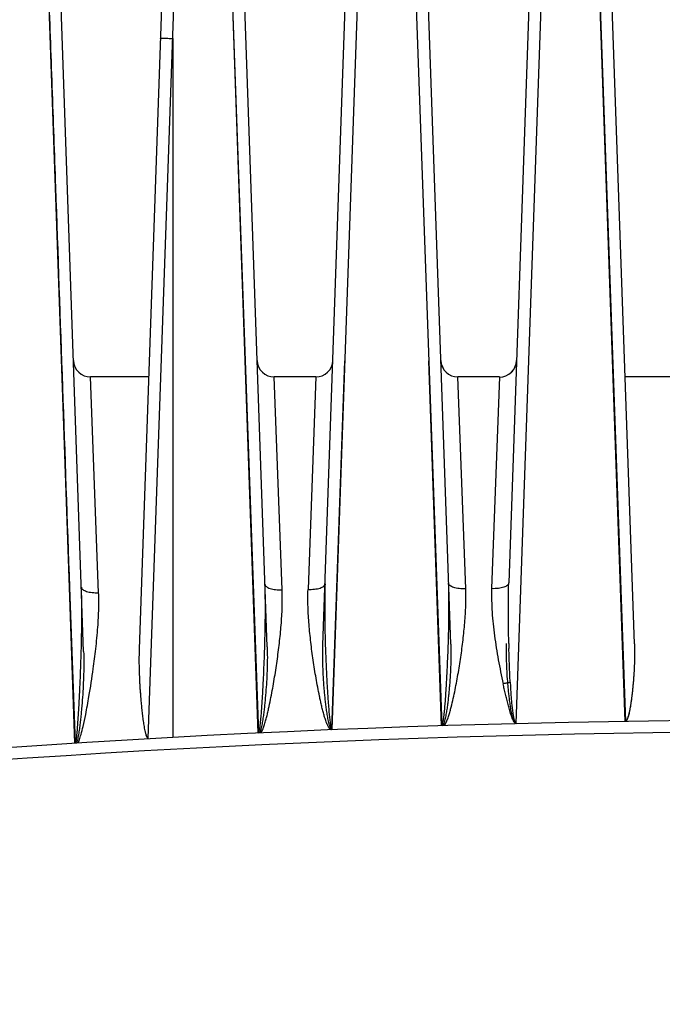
# Model space of a CAD drawing. Header units: inches. Extents: x 0 to 34, y 0 to 22.
# Tile 7 of 108: x 6.9 to 7.9, y 7.7 to 9.3. Entities that reach past the tile are written whole.
import ezdxf

# ---------------------------------------------------------------- set-up
doc = ezdxf.new("R2010")
doc.units = ezdxf.units.IN
doc.header["$LTSCALE"] = 1.87
doc.header["$MEASUREMENT"] = 0
doc.layers.get('0').update_dxf_attribs({"linetype": 'CONTINUOUS'})

msp = doc.modelspace()

# ---------------------------------------------------------------- linework, layer by layer
at = {"color": 6, "linetype": 'CONTINUOUS'}
for p, q in [((7.018, 8.2883), (6.9648, 9.8128)), ((7.1603, 9.8128), (7.1072, 8.2922)), ((7.313, 8.2959), (7.26, 9.8128)), ((7.4027, 8.2984), (7.4556, 9.8128)), ((7.6081, 8.3), (7.5553, 9.8128)), ((7.7508, 9.8128), (7.7014, 8.3983)), ((7.9034, 8.3005), (7.8506, 9.8128)), ((6.9497, 9.6784), (6.9947, 8.3908)), ((6.9497, 9.6784), (6.9947, 8.3908)), ((7.1218, 8.1483), (7.1752, 9.6784)), ((7.245, 9.6784), (7.2989, 8.1572)), ((7.245, 9.6784), (7.2981, 8.1572)), ((7.4173, 8.1627), (7.4705, 9.6784)), ((7.5403, 9.6784), (7.5936, 8.1688)), ((7.7134, 8.1723), (7.7658, 9.6784)), ((7.8356, 9.6784), (7.8891, 8.1759)), ((7.8356, 9.6784), (7.888, 8.1759)), ((7.1611, 9.2734), (7.1611, 8.1501)), ((7.4168, 8.163), (7.4378, 8.7553)), ((7.5725, 8.7553), (7.593, 8.1688)), ((7.1225, 8.7294), (7.0292, 8.7294)), ((7.0421, 8.3827), (7.0292, 8.7294)), ((7.3911, 8.7294), (7.3245, 8.7294)), ((7.3371, 8.3873), (7.3245, 8.7294)), ((7.3911, 8.7294), (7.3787, 8.3881)), ((7.6864, 8.7294), (7.6198, 8.7294)), ((7.6323, 8.3888), (7.6198, 8.7294)), ((7.6864, 8.7294), (7.6739, 8.3892)), ((8.0083, 8.7294), (7.8884, 8.7294)), ((6.9947, 8.3908), (7.0034, 8.1408)), ((6.9947, 8.3908), (7.0034, 8.1408)), ((6.9953, 8.3908), (7.0043, 8.1409))]:
    msp.add_line(p, q, dxfattribs=at)
for centre, radius, start, end in [((7.0292, 8.757), 0.0276, 182, 270), ((7.3245, 8.757), 0.0276, 181.9892, 270), ((7.3911, 8.757), 0.0276, 269.9997, 357.9945), ((7.6198, 8.757), 0.0276, 182, 270), ((7.6864, 8.7569), 0.0276, 269.9815, 357.9898), ((9.6135, 8.3681), 2.2081, 181.1284, 181.8302), ((10.1801, 8.3589), 2.4793, 181.3354, 181.5278), ((8.1846, -10.4898), 18.668, 77.29666, 102.7041), ((8.1846, -10.4893), 18.6483, 77.60744, 102.39257)]:
    msp.add_arc(centre, radius, start, end, dxfattribs=at)
for points, knots in [([(6.9497, 9.6784), (6.9536, 9.5711), (6.9594, 9.4101), (6.9671, 9.1955), (6.9746, 8.9809), (6.9839, 8.7127), (6.9915, 8.4981), (6.9953, 8.3908)], [0, 0, 0, 0, 0.25, 0.375, 0.5, 0.75, 1, 1, 1, 1]), ([(7.1415, 9.2735), (7.1415, 9.2735), (7.1415, 9.2736), (7.1416, 9.2736), (7.1417, 9.2736), (7.1419, 9.2736), (7.1424, 9.2737), (7.143, 9.2737), (7.1438, 9.2737), (7.1448, 9.2737), (7.146, 9.2737), (7.1478, 9.2737), (7.1503, 9.2737), (7.1537, 9.2736), (7.1573, 9.2735), (7.1598, 9.2734), (7.1611, 9.2734)], [0, 0, 0, 0, 0.001765, 0.005641, 0.011836, 0.020363, 0.044335, 0.077349, 0.119161, 0.169496, 0.227869, 0.293657, 0.444971, 0.618238, 0.806139, 1, 1, 1, 1]), ([(7.5922, 8.756), (7.5923, 8.7525), (7.5939, 8.7454), (7.5981, 8.7395), (7.6006, 8.7371)], [0, 0, 0, 0, 0.5, 1, 1, 1, 1]), ([(7.7055, 8.7371), (7.7079, 8.7394), (7.7121, 8.7453), (7.7138, 8.7523), (7.7139, 8.756)], [0, 0, 0, 0, 0.477637, 1, 1, 1, 1]), ([(7.0144, 8.3914), (7.0144, 8.3908), (7.0149, 8.3893), (7.0167, 8.3876), (7.0194, 8.386), (7.0228, 8.3847), (7.027, 8.3837), (7.0317, 8.383), (7.0368, 8.3826), (7.0403, 8.3826), (7.0421, 8.3827)], [0, 0, 0, 0, 0.063699, 0.14157, 0.240254, 0.3607, 0.501088, 0.657834, 0.826297, 1, 1, 1, 1]), ([(7.0146, 8.3097), (7.0149, 8.3233), (7.0152, 8.3506), (7.0149, 8.3778), (7.0144, 8.3914)], [0, 0, 0, 0, 0.500895, 1, 1, 1, 1]), ([(7.3031, 8.1574), (7.3038, 8.1584), (7.305, 8.1606), (7.3069, 8.1652), (7.309, 8.1711), (7.311, 8.1783), (7.3129, 8.1855), (7.3146, 8.1927), (7.3168, 8.2024), (7.3192, 8.2145), (7.3219, 8.2291), (7.3245, 8.2436), (7.3268, 8.2582), (7.329, 8.2727), (7.3309, 8.2872), (7.3327, 8.3017), (7.3343, 8.3161), (7.336, 8.3352), (7.3375, 8.3589), (7.3373, 8.3779), (7.3371, 8.3873)], [0, 0, 0, 0, 0.015988, 0.032002, 0.063936, 0.095847, 0.127735, 0.159593, 0.191422, 0.254988, 0.318415, 0.381687, 0.444782, 0.507676, 0.570344, 0.63276, 0.694888, 0.7567, 0.879213, 1, 1, 1, 1]), ([(7.3098, 8.3247), (7.3101, 8.3366), (7.3103, 8.3605), (7.3099, 8.3843), (7.3095, 8.3963)], [0, 0, 0, 0, 0.500846, 1, 1, 1, 1]), ([(7.3095, 8.3963), (7.3095, 8.3956), (7.31, 8.3941), (7.3118, 8.3923), (7.3144, 8.3908), (7.3179, 8.3894), (7.322, 8.3884), (7.3268, 8.3876), (7.3319, 8.3873), (7.3354, 8.3872), (7.3371, 8.3873)], [0, 0, 0, 0, 0.064587, 0.143035, 0.241918, 0.362268, 0.502362, 0.658698, 0.82671, 1, 1, 1, 1]), ([(7.4168, 8.163), (7.4167, 8.1628), (7.4164, 8.1626), (7.416, 8.1624), (7.4155, 8.1624), (7.4151, 8.1626), (7.4148, 8.163), (7.4145, 8.1633), (7.4141, 8.1637), (7.4137, 8.1641), (7.4132, 8.1647), (7.4126, 8.1654), (7.4121, 8.1662), (7.4115, 8.1672), (7.4107, 8.1686), (7.4099, 8.1703), (7.4091, 8.172), (7.4082, 8.1742), (7.4071, 8.1771), (7.406, 8.1806), (7.4049, 8.1842), (7.4036, 8.1889), (7.402, 8.1949), (7.4003, 8.2021), (7.3986, 8.2093), (7.3966, 8.2189), (7.3942, 8.2309), (7.3908, 8.2501), (7.3869, 8.2741), (7.3831, 8.3029), (7.3802, 8.3314), (7.3784, 8.3598), (7.3783, 8.3786), (7.3787, 8.3879)], [0, 0, 0, 0, 0.002118, 0.004254, 0.006172, 0.008093, 0.010214, 0.012333, 0.014332, 0.016296, 0.020301, 0.024304, 0.028298, 0.032297, 0.040286, 0.048273, 0.056258, 0.064241, 0.0802, 0.096151, 0.112096, 0.128033, 0.159887, 0.191712, 0.223509, 0.255273, 0.318683, 0.381937, 0.507884, 0.632914, 0.756802, 0.879265, 1, 1, 1, 1]), ([(7.3787, 8.3879), (7.3804, 8.3879), (7.3839, 8.3879), (7.389, 8.3883), (7.3937, 8.389), (7.3978, 8.3901), (7.4012, 8.3914), (7.4038, 8.393), (7.4056, 8.3948), (7.4061, 8.3962), (7.4061, 8.3969)], [0, 0, 0, 0, 0.173304, 0.341201, 0.49737, 0.637313, 0.75759, 0.856525, 0.935162, 1, 1, 1, 1]), ([(7.4061, 8.3971), (7.4057, 8.3851), (7.4053, 8.3609), (7.4056, 8.3367), (7.4058, 8.3246)], [0, 0, 0, 0, 0.499166, 1, 1, 1, 1]), ([(7.5976, 8.169), (7.5983, 8.1699), (7.5996, 8.1719), (7.6018, 8.1762), (7.6039, 8.1818), (7.6061, 8.1886), (7.6087, 8.1978), (7.6115, 8.2093), (7.6145, 8.2233), (7.6173, 8.2372), (7.6198, 8.2511), (7.6221, 8.2651), (7.625, 8.2836), (7.6275, 8.3021), (7.6295, 8.3206), (7.6307, 8.3344), (7.6317, 8.3481), (7.6324, 8.3618), (7.6325, 8.3753), (7.6324, 8.3844), (7.6323, 8.3888)], [0, 0, 0, 0, 0.016015, 0.03204, 0.064004, 0.095943, 0.127851, 0.191575, 0.25517, 0.318619, 0.381902, 0.445, 0.50789, 0.632937, 0.69504, 0.756819, 0.818244, 0.879272, 0.939868, 1, 1, 1, 1]), ([(7.605, 8.3262), (7.6052, 8.3382), (7.6055, 8.3621), (7.6051, 8.386), (7.6047, 8.3979)], [0, 0, 0, 0, 0.50087, 1, 1, 1, 1]), ([(7.6323, 8.3888), (7.6305, 8.3888), (7.627, 8.3888), (7.6219, 8.3892), (7.6172, 8.39), (7.6131, 8.391), (7.6096, 8.3924), (7.607, 8.394), (7.6052, 8.3958), (7.6047, 8.3973), (7.6047, 8.3979)], [0, 0, 0, 0, 0.172946, 0.340568, 0.496542, 0.636393, 0.756691, 0.855733, 0.934623, 1, 1, 1, 1]), ([(7.6739, 8.3892), (7.6736, 8.3766), (7.674, 8.3576), (7.6762, 8.3324), (7.6785, 8.3132), (7.6813, 8.294), (7.6857, 8.2683), (7.6896, 8.2491), (7.6924, 8.2363)], [0, 0, 0, 0, 0.244202, 0.368109, 0.492995, 0.618766, 0.745268, 1, 1, 1, 1]), ([(7.7014, 8.3983), (7.7014, 8.3976), (7.7009, 8.396), (7.699, 8.3942), (7.6964, 8.3926), (7.6931, 8.3914), (7.6892, 8.3903), (7.6846, 8.3896), (7.6794, 8.3891), (7.6758, 8.3891), (7.6739, 8.3892)], [0, 0, 0, 0, 0.069585, 0.15234, 0.251581, 0.363824, 0.492832, 0.645198, 0.817224, 1, 1, 1, 1]), ([(7.7015, 8.3011), (7.7013, 8.3093), (7.701, 8.3256), (7.7006, 8.358), (7.7009, 8.3822), (7.7014, 8.3983)], [0, 0, 0, 0, 0.252171, 0.502443, 1, 1, 1, 1]), ([(7.0088, 8.1412), (7.0097, 8.1428), (7.0115, 8.1473), (7.0143, 8.1562), (7.0177, 8.1697), (7.022, 8.1901), (7.0276, 8.2211), (7.033, 8.2562), (7.0378, 8.2934), (7.0409, 8.3257), (7.0425, 8.3559), (7.0424, 8.3743), (7.0421, 8.3827)], [0, 0, 0, 0, 0.023157, 0.05911, 0.113443, 0.194529, 0.314956, 0.498839, 0.6299, 0.774482, 0.897489, 1, 1, 1, 1]), ([(7.2989, 8.1572), (7.2993, 8.158), (7.3, 8.1596), (7.3008, 8.1621), (7.3013, 8.1647), (7.3016, 8.1682), (7.3022, 8.1725), (7.3028, 8.1778), (7.3032, 8.183), (7.3038, 8.19), (7.3045, 8.1988), (7.3052, 8.2093), (7.3058, 8.2198), (7.3064, 8.2303), (7.3071, 8.2443), (7.3079, 8.2618), (7.3087, 8.2828), (7.3094, 8.3037), (7.3097, 8.3177), (7.3098, 8.3247)], [0, 0, 0, 0, 0.015702, 0.031372, 0.047027, 0.062725, 0.094045, 0.125364, 0.156683, 0.187995, 0.250608, 0.313202, 0.375776, 0.438329, 0.500859, 0.625843, 0.750705, 0.875433, 1, 1, 1, 1]), ([(7.5936, 8.1688), (7.5943, 8.1691), (7.5949, 8.171), (7.5954, 8.1733), (7.596, 8.1757), (7.5964, 8.1782), (7.5967, 8.1806), (7.5971, 8.1831), (7.5974, 8.1855), (7.5977, 8.1888), (7.5982, 8.1929), (7.5986, 8.1979), (7.5991, 8.2028), (7.5996, 8.2094), (7.6002, 8.2176), (7.6008, 8.2275), (7.6014, 8.2374), (7.602, 8.2473), (7.6025, 8.2571), (7.6031, 8.2703), (7.6038, 8.2868), (7.6045, 8.3065), (7.6048, 8.3196), (7.605, 8.3262)], [0, 0, 0, 0, 0.01517, 0.030845, 0.046519, 0.062192, 0.077864, 0.093536, 0.109206, 0.124875, 0.15621, 0.187541, 0.218868, 0.25019, 0.312819, 0.375429, 0.438017, 0.500581, 0.56312, 0.625631, 0.750564, 0.875359, 1, 1, 1, 1]), ([(7.0043, 8.1409), (7.0051, 8.1425), (7.0059, 8.145), (7.0066, 8.1485), (7.0069, 8.1511), (7.0071, 8.1538), (7.0074, 8.1573), (7.0079, 8.1617), (7.0083, 8.167), (7.0087, 8.1723), (7.0091, 8.1776), (7.0095, 8.1846), (7.0101, 8.1934), (7.0107, 8.204), (7.0112, 8.2146), (7.0119, 8.2287), (7.0127, 8.2463), (7.0135, 8.2674), (7.0142, 8.2886), (7.0145, 8.3026), (7.0146, 8.3097)], [0, 0, 0, 0, 0.03134, 0.047, 0.062658, 0.078338, 0.09401, 0.125318, 0.156622, 0.187933, 0.219236, 0.250533, 0.313118, 0.375685, 0.438234, 0.500761, 0.625747, 0.750628, 0.875386, 1, 1, 1, 1]), ([(7.1072, 8.2922), (7.107, 8.2862), (7.1068, 8.2741), (7.1071, 8.256), (7.1079, 8.2379), (7.1089, 8.2227), (7.1099, 8.2106), (7.1107, 8.2015), (7.1117, 8.1924), (7.1127, 8.1833), (7.1138, 8.1757), (7.1147, 8.1697), (7.1155, 8.1651), (7.1162, 8.1614), (7.1169, 8.1584), (7.1175, 8.1562), (7.1181, 8.154), (7.1189, 8.1518), (7.1202, 8.1498), (7.1213, 8.1487), (7.1218, 8.1482)], [0, 0, 0, 0, 0.123475, 0.247503, 0.372015, 0.496944, 0.55955, 0.62224, 0.685005, 0.747841, 0.810742, 0.842217, 0.873708, 0.905218, 0.920947, 0.936705, 0.952553, 0.96832, 0.984099, 1, 1, 1, 1]), ([(7.1072, 8.2922), (7.107, 8.2862), (7.1068, 8.2741), (7.1071, 8.256), (7.1078, 8.2409), (7.1085, 8.2288), (7.1092, 8.2197), (7.1099, 8.2106), (7.1107, 8.2015), (7.1117, 8.1924), (7.1127, 8.1833), (7.1138, 8.1757), (7.1147, 8.1697), (7.1155, 8.1651), (7.1164, 8.1606), (7.1173, 8.1569), (7.1182, 8.154), (7.1189, 8.1522), (7.1195, 8.1508), (7.1201, 8.1497), (7.1209, 8.1488), (7.1215, 8.1483), (7.1218, 8.1482)], [0, 0, 0, 0, 0.123442, 0.247433, 0.371914, 0.434313, 0.496813, 0.559402, 0.622075, 0.684824, 0.747644, 0.810531, 0.841997, 0.873478, 0.90497, 0.936489, 0.952145, 0.967892, 0.975937, 0.984125, 0.992167, 1, 1, 1, 1]), ([(7.313, 8.2959), (7.3132, 8.2901), (7.3134, 8.2786), (7.3131, 8.2613), (7.3123, 8.2439), (7.3112, 8.2265), (7.3099, 8.212), (7.3088, 8.2004), (7.3077, 8.1917), (7.3066, 8.183), (7.3055, 8.1757), (7.3044, 8.17), (7.3035, 8.1657), (7.3024, 8.1614), (7.3015, 8.1586), (7.3009, 8.1573)], [0, 0, 0, 0, 0.123476, 0.24751, 0.372035, 0.496986, 0.622305, 0.685087, 0.747941, 0.810863, 0.873847, 0.905362, 0.936894, 0.968435, 1, 1, 1, 1]), ([(7.4175, 8.1626), (7.417, 8.163), (7.4159, 8.164), (7.4146, 8.1658), (7.4138, 8.1679), (7.4132, 8.17), (7.4126, 8.172), (7.4118, 8.1749), (7.4111, 8.1784), (7.4103, 8.1827), (7.4093, 8.1884), (7.4083, 8.1955), (7.4072, 8.2041), (7.4062, 8.2127), (7.4054, 8.2213), (7.4044, 8.2328), (7.4034, 8.2471), (7.4026, 8.2642), (7.4023, 8.2813), (7.4025, 8.2927), (7.4027, 8.2984)], [0, 0, 0, 0, 0.015928, 0.031711, 0.047479, 0.063345, 0.079116, 0.094848, 0.126364, 0.157861, 0.189343, 0.252257, 0.315101, 0.377872, 0.440562, 0.503165, 0.628083, 0.75257, 0.876559, 1, 1, 1, 1]), ([(7.4065, 8.2975), (7.4067, 8.2919), (7.4071, 8.2807), (7.4078, 8.2638), (7.4085, 8.2498), (7.4091, 8.2385), (7.4095, 8.2301), (7.4101, 8.2217), (7.4106, 8.2132), (7.4112, 8.2048), (7.4118, 8.1978), (7.4122, 8.1922), (7.4126, 8.1879), (7.4131, 8.1837), (7.4135, 8.1795), (7.414, 8.176), (7.4144, 8.1732), (7.4148, 8.1712), (7.4152, 8.1694), (7.4155, 8.1681), (7.4157, 8.1672), (7.4159, 8.1665), (7.4161, 8.1659), (7.4163, 8.1652), (7.4165, 8.1646), (7.4166, 8.1643), (7.4167, 8.164), (7.4168, 8.1638), (7.4168, 8.1635), (7.4168, 8.1632), (7.4168, 8.1631), (7.4168, 8.163)], [0, 0, 0, 0, 0.124694, 0.249497, 0.374396, 0.436879, 0.499381, 0.561901, 0.624439, 0.686993, 0.749563, 0.780853, 0.812148, 0.843446, 0.874747, 0.906049, 0.921701, 0.937352, 0.953005, 0.960833, 0.968662, 0.972577, 0.976492, 0.984322, 0.988236, 0.990193, 0.992167, 0.994118, 0.996074, 0.998043, 1, 1, 1, 1]), ([(7.6081, 8.3), (7.6083, 8.2945), (7.6085, 8.2836), (7.6082, 8.2672), (7.6074, 8.2508), (7.6065, 8.237), (7.6055, 8.226), (7.6047, 8.2178), (7.6038, 8.2095), (7.6028, 8.2013), (7.6018, 8.1944), (7.6009, 8.1889), (7.6001, 8.1848), (7.5993, 8.1807), (7.5983, 8.1767), (7.5973, 8.1733), (7.5963, 8.1707), (7.5957, 8.1695), (7.5953, 8.1689)], [0, 0, 0, 0, 0.123441, 0.247441, 0.371939, 0.496872, 0.559486, 0.622188, 0.684973, 0.747835, 0.810767, 0.84226, 0.873769, 0.905294, 0.936836, 0.968388, 0.984198, 1, 1, 1, 1]), ([(7.7134, 8.1723), (7.7131, 8.1724), (7.7126, 8.1726), (7.712, 8.173), (7.7115, 8.1734), (7.7109, 8.1741), (7.7104, 8.175), (7.7099, 8.1759), (7.7094, 8.1772), (7.7088, 8.1788), (7.7081, 8.1808), (7.7074, 8.1834), (7.7066, 8.1868), (7.7057, 8.1908), (7.7047, 8.1963), (7.7037, 8.2031), (7.7026, 8.2113), (7.7016, 8.2194), (7.7008, 8.2276), (7.6998, 8.2386), (7.6988, 8.2522), (7.698, 8.2685), (7.6977, 8.2848), (7.6979, 8.2957), (7.698, 8.3011)], [0, 0, 0, 0, 0.007944, 0.011923, 0.015861, 0.023789, 0.031691, 0.039584, 0.047483, 0.063263, 0.079039, 0.094809, 0.126335, 0.157845, 0.189337, 0.252269, 0.315128, 0.37791, 0.440608, 0.503216, 0.628134, 0.752612, 0.876588, 1, 1, 1, 1]), ([(7.7038, 8.2388), (7.7035, 8.2431), (7.7031, 8.2521), (7.7025, 8.2657), (7.702, 8.2793), (7.7018, 8.2883), (7.7017, 8.2928)], [0, 0, 0, 0, 0.242006, 0.500199, 0.750112, 1, 1, 1, 1]), ([(7.9034, 8.3005), (7.9036, 8.2953), (7.9037, 8.2848), (7.9034, 8.2691), (7.9028, 8.256), (7.9021, 8.2455), (7.9015, 8.2376), (7.9008, 8.2297), (7.8999, 8.2218), (7.899, 8.2139), (7.8981, 8.2073), (7.8973, 8.202), (7.8966, 8.1981), (7.8959, 8.1942), (7.8951, 8.1903), (7.8942, 8.1864), (7.8933, 8.1832), (7.8925, 8.181), (7.892, 8.1797), (7.8916, 8.1788), (7.8912, 8.1781), (7.8909, 8.1775), (7.8907, 8.177), (7.8904, 8.1766), (7.8899, 8.1761), (7.8894, 8.1759), (7.8891, 8.1759)], [0, 0, 0, 0, 0.1234, 0.24736, 0.371821, 0.434222, 0.496728, 0.559332, 0.622027, 0.684808, 0.747669, 0.779128, 0.810606, 0.842102, 0.873616, 0.905147, 0.936697, 0.952477, 0.960382, 0.968277, 0.97615, 0.980127, 0.984138, 0.9881, 0.992035, 1, 1, 1, 1]), ([(7.9034, 8.3005), (7.9036, 8.2953), (7.9037, 8.2849), (7.9034, 8.2692), (7.9027, 8.2535), (7.9017, 8.2405), (7.9008, 8.23), (7.9, 8.2221), (7.899, 8.2142), (7.898, 8.2064), (7.8969, 8.1998), (7.896, 8.1946), (7.8952, 8.1907), (7.8943, 8.1868), (7.8932, 8.183), (7.8921, 8.1799), (7.891, 8.1775), (7.8902, 8.1763), (7.8897, 8.1759)], [0, 0, 0, 0, 0.123421, 0.2474, 0.371877, 0.496798, 0.55941, 0.622112, 0.6849, 0.747769, 0.810712, 0.842211, 0.873729, 0.905264, 0.936817, 0.968386, 0.984184, 1, 1, 1, 1]), ([(7.018, 8.2883), (7.0184, 8.2761), (7.0183, 8.2577), (7.0173, 8.2332), (7.0162, 8.2147), (7.015, 8.1993), (7.0138, 8.187), (7.0128, 8.1777), (7.0117, 8.1685), (7.0107, 8.1608), (7.0097, 8.1546), (7.0089, 8.1501), (7.0079, 8.1455), (7.0071, 8.1425), (7.0065, 8.141)], [0, 0, 0, 0, 0.24756, 0.372113, 0.49708, 0.6224, 0.685176, 0.74802, 0.810928, 0.873894, 0.905399, 0.936909, 0.968456, 1, 1, 1, 1]), ([(7.7037, 8.2388), (7.702, 8.2382), (7.6982, 8.2373), (7.6944, 8.2366), (7.6924, 8.2363)], [0, 0, 0, 0, 0.475898, 1, 1, 1, 1]), ([(7.7135, 8.1726), (7.7128, 8.1726), (7.7117, 8.1731), (7.7106, 8.1741), (7.71, 8.1749), (7.7095, 8.1759), (7.7088, 8.1771), (7.7082, 8.1784), (7.7076, 8.1797), (7.707, 8.181), (7.7061, 8.1834), (7.7045, 8.1881), (7.7024, 8.1949), (7.7002, 8.2031), (7.6981, 8.2114), (7.6961, 8.2197), (7.6942, 8.228), (7.693, 8.2335), (7.6924, 8.2363)], [0, 0, 0, 0, 0.031669, 0.047566, 0.063263, 0.079041, 0.094798, 0.126115, 0.141764, 0.157432, 0.188785, 0.251401, 0.376533, 0.501528, 0.626381, 0.751086, 0.875631, 1, 1, 1, 1]), ([(7.7037, 8.2388), (7.7039, 8.2359), (7.7042, 8.2303), (7.7047, 8.2218), (7.7053, 8.2133), (7.706, 8.2048), (7.7068, 8.1978), (7.7075, 8.1922), (7.708, 8.1886), (7.7084, 8.1858), (7.7088, 8.1838), (7.7092, 8.1817), (7.7097, 8.1796), (7.7101, 8.1779), (7.7105, 8.1765), (7.7108, 8.1755), (7.7112, 8.1745), (7.7116, 8.1737), (7.712, 8.1731), (7.7125, 8.1728), (7.713, 8.1726), (7.7133, 8.1725), (7.7135, 8.1724)], [0, 0, 0, 0, 0.12495, 0.249904, 0.374863, 0.49983, 0.62481, 0.687306, 0.749809, 0.781063, 0.812319, 0.843576, 0.874839, 0.906108, 0.921744, 0.937381, 0.953021, 0.968651, 0.976491, 0.984306, 0.992162, 1, 1, 1, 1])]:
    msp.add_open_spline(points, degree=3, knots=knots, dxfattribs=at)

doc.saveas('drawing.dxf')
